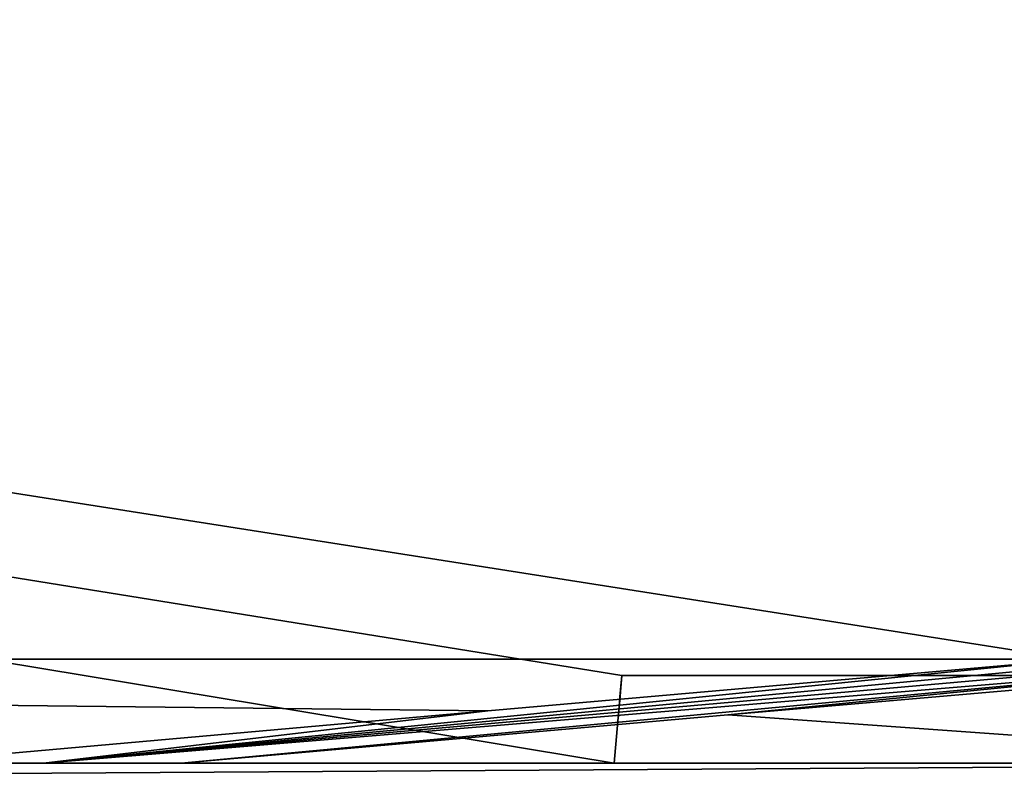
# Model space of a CAD drawing. Header units: millimetres. Extents: x -168 to 168, y -6 to 84.
# Tile 212 of 256: x 105.22 to 116.45, y -0.03 to 8.48. Entities that reach past the tile are written whole.
import ezdxf

# ---------------------------------------------------------------- set-up
doc = ezdxf.new("R2010")
doc.units = ezdxf.units.MM
doc.header["$LTSCALE"] = 65.185185
for name, color, linetype in [('177', 7, 'CONTINUOUS'), ('259', 7, 'CONTINUOUS'), ('260', 7, 'CONTINUOUS'), ('263', 7, 'CONTINUOUS'), ('325', 7, 'CONTINUOUS'), ('326', 7, 'CONTINUOUS'), ('327', 7, 'CONTINUOUS'), ('566', 7, 'CONTINUOUS'), ('567', 7, 'CONTINUOUS'), ('568', 7, 'CONTINUOUS'), ('569', 7, 'CONTINUOUS'), ('66', 7, 'CONTINUOUS'), ('67', 7, 'CONTINUOUS')]:
    doc.layers.add(name, color=color, linetype=linetype)

msp = doc.modelspace()

# ---------------------------------------------------------------- linework, layer by layer
at = {"layer": '177', "linetype": 'Continuous'}
for points in [[(123.901, 0, 124.9), (-123.901, 0, 124.9), (123.835, -1.522, 124.834), (123.901, 0, 124.9)], [(123.835, -1.522, 124.834), (-123.901, 0, 124.9), (-123.835, -1.522, 124.834), (123.835, -1.522, 124.834)]]:
    msp.add_3dface(points, dxfattribs=at)
at = {"layer": '259', "linetype": 'Continuous'}
for points in [[(106.342, 0, -123.61), (-112, 0, -123.802), (121.009, 0, -124.109), (106.342, 0, -123.61)], [(-106.342, 0, -123.609), (-112, 0, -123.802), (106.342, 0, -123.61), (-106.342, 0, -123.609)], [(121.009, 0, -124.109), (-112, 0, -125), (125, 0, -125), (121.009, 0, -124.109)], [(-112, 0, -123.802), (-112, 0, -125), (121.009, 0, -124.109), (-112, 0, -123.802)], [(104.945, 0, -123.572), (-106.342, 0, -123.609), (106.342, 0, -123.61), (104.945, 0, -123.572)]]:
    msp.add_3dface(points, dxfattribs=at)
at = {"layer": '260', "linetype": 'Continuous'}
for points in [[(-118.413, 1, -124.991), (-124.659, 39.116, -124.659), (124.659, 39.116, -124.659), (-118.413, 1, -124.991)], [(-112.087, 1, -124.991), (-118.413, 1, -124.991), (124.659, 39.116, -124.659), (-112.087, 1, -124.991)], [(-112, 0, -125), (-112.087, 1, -124.991), (124.659, 39.116, -124.659), (-112, 0, -125)], [(125, 0, -125), (-112, 0, -125), (124.659, 39.116, -124.659), (125, 0, -125)]]:
    msp.add_3dface(points, dxfattribs=at)
at = {"layer": '263', "linetype": 'Continuous'}
for points in [[(-125, 0, 125), (112, 0, 125), (-124.659, 39.116, 124.659), (-125, 0, 125)], [(112.087, 1, 124.991), (118.413, 1, 124.991), (-124.659, 39.116, 124.659), (112.087, 1, 124.991)], [(118.413, 1, 124.991), (124.659, 39.116, 124.659), (-124.659, 39.116, 124.659), (118.413, 1, 124.991)], [(112, 0, 125), (112.087, 1, 124.991), (-124.659, 39.116, 124.659), (112, 0, 125)]]:
    msp.add_3dface(points, dxfattribs=at)
at = {"layer": '325', "linetype": 'Continuous'}
for points in [[(112, 0, 125), (-125, 0, 125), (-121.009, 0, 124.109), (112, 0, 125)], [(-106.342, 0, 123.61), (112, 0, 123.802), (-121.009, 0, 124.109), (-106.342, 0, 123.61)], [(112, 0, 123.802), (112, 0, 125), (-121.009, 0, 124.109), (112, 0, 123.802)], [(106.342, 0, 123.609), (112, 0, 123.802), (-106.342, 0, 123.61), (106.342, 0, 123.609)], [(-104.945, 0, 123.572), (106.342, 0, 123.609), (-106.342, 0, 123.61), (-104.945, 0, 123.572)], [(104.945, 0, 123.572), (106.342, 0, 123.609), (-104.945, 0, 123.572), (104.945, 0, 123.572)]]:
    msp.add_3dface(points, dxfattribs=at)
at = {"layer": '326', "linetype": 'Continuous'}
for points in [[(112.087, 1, 124.991), (112, 0, 125), (112, 0, 123.802), (112.087, 1, 124.991)], [(112.087, 1, 124.991), (112, 0, 123.802), (112.044, 0.506, 123.568), (112.087, 1, 124.991)], [(112.055, 0.629, 123.52), (112.087, 1, 124.991), (112.044, 0.506, 123.568), (112.055, 0.629, 123.52)], [(112.066, 0.758, 123.489), (112.087, 1, 124.991), (112.055, 0.629, 123.52), (112.066, 0.758, 123.489)], [(112.087, 1, 123.446), (112.087, 1, 124.991), (112.066, 0.758, 123.489), (112.087, 1, 123.446)]]:
    msp.add_3dface(points, dxfattribs=at)
at = {"layer": '327', "linetype": 'Continuous'}
for points in [[(118.413, 1, 123.554), (112.087, 1, 124.991), (117.717, 1, 123.53), (118.413, 1, 123.554)], [(117.717, 1, 123.53), (112.087, 1, 124.991), (116.272, 1, 123.491), (117.717, 1, 123.53)], [(116.272, 1, 123.491), (112.087, 1, 124.991), (114.826, 1, 123.47), (116.272, 1, 123.491)], [(112.087, 1, 124.991), (112.087, 1, 123.446), (114.826, 1, 123.47), (112.087, 1, 124.991)], [(118.413, 1, 124.991), (112.087, 1, 124.991), (118.413, 1, 123.554), (118.413, 1, 124.991)]]:
    msp.add_3dface(points, dxfattribs=at)
at = {"layer": '566', "linetype": 'Continuous'}
for points in [[(117.278, 1.187, 123.306), (58.639, 1.187, 122.913), (110.557, 0.599, 123.352), (117.278, 1.187, 123.306)], [(110.557, 0.599, 123.352), (58.639, 1.187, 122.913), (103.837, 0, 123.402), (110.557, 0.599, 123.352)]]:
    msp.add_3dface(points, dxfattribs=at)
at = {"layer": '567', "linetype": 'Continuous'}
for points in [[(119.53, 1.168, 123.352), (119.523, 1.245, 123.325), (105.486, 0, 123.425), (119.53, 1.168, 123.352)], [(119.523, 1.245, 123.325), (118.408, 1.216, 123.314), (105.486, 0, 123.425), (119.523, 1.245, 123.325)], [(118.408, 1.216, 123.314), (117.278, 1.187, 123.306), (105.486, 0, 123.425), (118.408, 1.216, 123.314)], [(117.278, 1.187, 123.306), (110.557, 0.599, 123.352), (105.486, 0, 123.425), (117.278, 1.187, 123.306)], [(107.057, 0, 123.468), (119.53, 1.168, 123.352), (105.486, 0, 123.425), (107.057, 0, 123.468)], [(113.296, 0.552, 123.423), (119.53, 1.168, 123.352), (107.057, 0, 123.468), (113.296, 0.552, 123.423)], [(119.536, 1.093, 123.383), (119.53, 1.168, 123.352), (113.296, 0.552, 123.423), (119.536, 1.093, 123.383)], [(110.557, 0.599, 123.352), (103.837, 0, 123.402), (105.486, 0, 123.425), (110.557, 0.599, 123.352)]]:
    msp.add_3dface(points, dxfattribs=at)
at = {"layer": '568', "linetype": 'Continuous'}
for points in [[(119.536, 1.093, 123.383), (113.296, 0.552, 123.423), (121.014, 0, 123.944), (119.536, 1.093, 123.383)], [(113.296, 0.552, 123.423), (107.057, 0, 123.468), (121.014, 0, 123.944), (113.296, 0.552, 123.423)]]:
    msp.add_3dface(points, dxfattribs=at)
at = {"layer": '569', "linetype": 'Continuous'}
for points in [[(103.836, 0, -123.402), (58.64, 1.187, -122.913), (110.557, 0.599, -123.352), (103.836, 0, -123.402)], [(58.64, 1.187, -122.913), (117.279, 1.187, -123.306), (110.557, 0.599, -123.352), (58.64, 1.187, -122.913)]]:
    msp.add_3dface(points, dxfattribs=at)
at = {"layer": '66', "linetype": 'Continuous'}
for points in [[(123.901, 0, -124.9), (-123.835, -1.522, -124.834), (-123.901, 0, -124.9), (123.901, 0, -124.9)], [(123.835, -1.522, -124.834), (-123.835, -1.522, -124.834), (123.901, 0, -124.9), (123.835, -1.522, -124.834)]]:
    msp.add_3dface(points, dxfattribs=at)
at = {"layer": '67', "linetype": 'Continuous'}
for points in [[(123.901, 0, 124.9), (-123.901, 0, -124.9), (-123.901, 0, 124.9), (123.901, 0, 124.9)], [(123.901, 0, -124.9), (-123.901, 0, -124.9), (123.901, 0, 124.9), (123.901, 0, -124.9)]]:
    msp.add_3dface(points, dxfattribs=at)

doc.saveas('drawing.dxf')
